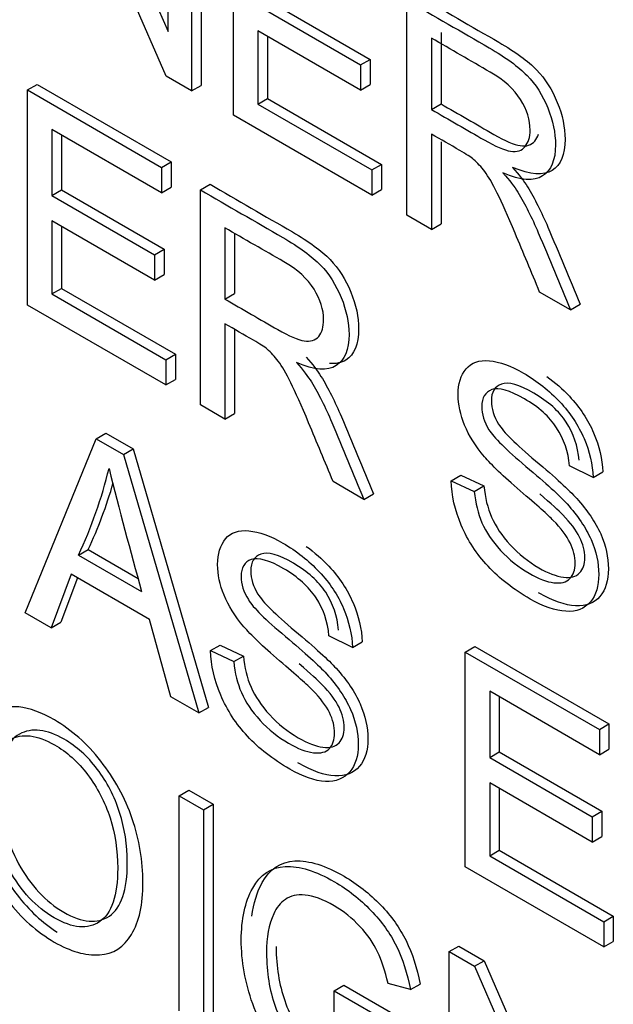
# Model space of a CAD drawing. Header units: inches. Extents: x 1 to 359, y -2 to 239.
# Tile 52 of 64: x 337.372 to 337.591, y 184.366 to 184.727. Entities that reach past the tile are written whole.
import ezdxf

# ---------------------------------------------------------------- set-up
doc = ezdxf.new("R2010")
doc.units = ezdxf.units.IN
doc.header["$MEASUREMENT"] = 0
doc.layers.add('Default', color=7, linetype='Continuous')
doc.layers.add('LAB20180', color=7, linetype='Continuous')

# ---------------------------------------------------------------- blocks, each defined once
blk = doc.blocks.new('SE1')
at = {"layer": 'LAB20180', "color": 7, "linetype": 'Continuous'}
for p, q in [((337.390776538, 184.8060786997), (337.4269742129, 184.7230357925)), ((337.4263367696, 184.7065271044), (337.3901846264, 184.7894911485)), ((337.4269742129, 184.7230357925), (337.4269742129, 184.7851799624)), ((337.4356252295, 184.7801852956), (337.4356252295, 184.7011644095)), ((337.4391607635, 184.7822265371), (337.4391607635, 184.703205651)), ((337.4510604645, 184.6922528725), (337.4510604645, 184.7712737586)), ((337.4600302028, 184.7324993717), (337.4977759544, 184.7107068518)), ((337.4635657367, 184.7345406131), (337.5013114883, 184.7127480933)), ((337.5148047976, 184.6554500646), (337.5148047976, 184.7344709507)), ((337.4977759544, 184.7014535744), (337.4600302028, 184.7232460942)), ((337.4600302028, 184.7232460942), (337.4600302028, 184.696327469)), ((337.4635657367, 184.7212048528), (337.4635657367, 184.6983687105)), ((337.5273556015, 184.7225797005), (337.5273556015, 184.6963971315)), ((337.5238200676, 184.7205384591), (337.5238200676, 184.69435589)), ((337.4977759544, 184.7107068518), (337.5013114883, 184.7127480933)), ((337.4977759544, 184.7107068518), (337.4977759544, 184.7014535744)), ((337.5013114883, 184.7127480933), (337.5013114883, 184.7034948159)), ((337.4356252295, 184.7011644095), (337.4263367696, 184.7065271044)), ((337.3752730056, 184.7015219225), (337.3788085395, 184.703563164)), ((337.3788085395, 184.703563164), (337.4281193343, 184.6750935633)), ((337.4356252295, 184.7011644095), (337.4391607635, 184.703205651)), ((337.4977759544, 184.7014535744), (337.5013114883, 184.7034948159)), ((337.3752730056, 184.6225010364), (337.3752730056, 184.7015219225)), ((337.3752730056, 184.7015219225), (337.4245838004, 184.6730523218)), ((337.4600302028, 184.696327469), (337.4635657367, 184.6983687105)), ((337.4600302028, 184.696327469), (337.5019648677, 184.672116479)), ((337.4635657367, 184.6983687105), (337.5055004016, 184.6741577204)), ((337.5238200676, 184.69435589), (337.5273556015, 184.6963971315)), ((337.5019648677, 184.6628632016), (337.4510604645, 184.6922528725)), ((337.4245838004, 184.663746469), (337.3842882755, 184.6870111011)), ((337.3842882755, 184.6870111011), (337.3842882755, 184.6627212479)), ((337.3878238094, 184.6849698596), (337.3878238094, 184.6647624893)), ((337.5238200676, 184.6853129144), (337.5238200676, 184.650245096)), ((337.5273556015, 184.6824400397), (337.5273556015, 184.6522863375)), ((337.4245838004, 184.6730523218), (337.4281193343, 184.6750935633)), ((337.4281193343, 184.6750935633), (337.4281193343, 184.6657877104)), ((337.5019648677, 184.672116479), (337.5055004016, 184.6741577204)), ((337.5055004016, 184.6741577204), (337.5055004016, 184.664904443)), ((337.4245838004, 184.6730523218), (337.4245838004, 184.663746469)), ((337.5019648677, 184.672116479), (337.5019648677, 184.6628632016)), ((337.4388807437, 184.6647979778), (337.4424162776, 184.6668392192)), ((337.3842882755, 184.6627212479), (337.3878238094, 184.6647624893)), ((337.3878238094, 184.6647624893), (337.425569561, 184.6429699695)), ((337.4245838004, 184.663746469), (337.4281193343, 184.6657877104)), ((337.4388807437, 184.5857770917), (337.4388807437, 184.6647979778)), ((337.5019648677, 184.6628632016), (337.5055004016, 184.664904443)), ((337.3842882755, 184.6627212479), (337.4220340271, 184.6409287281)), ((337.4220340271, 184.6316754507), (337.3842882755, 184.6534679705)), ((337.3842882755, 184.6534679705), (337.3842882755, 184.6265493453)), ((337.5238200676, 184.650245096), (337.5148047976, 184.6554500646)), ((337.5238200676, 184.650245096), (337.5273556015, 184.6522863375)), ((337.3878238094, 184.651426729), (337.3878238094, 184.6285905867)), ((337.4478960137, 184.6508654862), (337.4478960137, 184.6246829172)), ((337.4514315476, 184.6488242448), (337.4514315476, 184.6267241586)), ((337.4220340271, 184.6409287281), (337.425569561, 184.6429699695)), ((337.425569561, 184.6429699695), (337.425569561, 184.6337166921)), ((337.4220340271, 184.6409287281), (337.4220340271, 184.6316754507)), ((337.4220340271, 184.6316754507), (337.425569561, 184.6337166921)), ((337.3842882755, 184.6265493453), (337.3878238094, 184.6285905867)), ((337.3878238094, 184.6285905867), (337.4297129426, 184.6044058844)), ((337.5749521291, 184.6207239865), (337.5636147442, 184.6272696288)), ((337.3842882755, 184.6265493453), (337.4261774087, 184.6023646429)), ((337.4478960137, 184.6246829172), (337.4514315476, 184.6267241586)), ((337.4261774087, 184.5931113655), (337.3752730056, 184.6225010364)), ((337.5749521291, 184.6207239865), (337.578487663, 184.622765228)), ((337.4478960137, 184.6155873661), (337.4478960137, 184.5805721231)), ((337.4514315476, 184.6135373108), (337.4514315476, 184.5826133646)), ((337.4261774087, 184.6023646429), (337.4297129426, 184.6044058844)), ((337.4261774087, 184.6023646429), (337.4261774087, 184.5931113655)), ((337.4297129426, 184.6044058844), (337.4297129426, 184.595152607)), ((337.4261774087, 184.5931113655), (337.4297129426, 184.595152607)), ((337.4478960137, 184.5805721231), (337.4388807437, 184.5857770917)), ((337.4478960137, 184.5805721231), (337.4514315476, 184.5826133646)), ((337.3744989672, 184.5094401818), (337.4005886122, 184.5733456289)), ((337.4005886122, 184.5733456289), (337.4041241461, 184.5753868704)), ((337.4005886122, 184.5733456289), (337.4105600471, 184.5675886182)), ((337.4041241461, 184.5753868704), (337.414095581, 184.5696298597)), ((337.4105600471, 184.5675886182), (337.414095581, 184.5696298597)), ((337.414095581, 184.5696298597), (337.4418243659, 184.4746523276)), ((337.4105600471, 184.5675886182), (337.438288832, 184.4726110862)), ((337.5832616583, 184.5591476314), (337.5746106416, 184.563406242)), ((337.5310823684, 184.5579383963), (337.5346179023, 184.5599796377)), ((337.5346179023, 184.5599796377), (337.543132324, 184.556010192)), ((337.5832616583, 184.5591476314), (337.5867971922, 184.5611888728)), ((337.4990280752, 184.5510510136), (337.4876906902, 184.5575966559)), ((337.5310823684, 184.5579383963), (337.5395967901, 184.5539689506)), ((337.5395967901, 184.5539689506), (337.543132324, 184.556010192)), ((337.4990280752, 184.5510510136), (337.5025636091, 184.5530922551)), ((337.3940775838, 184.5305755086), (337.3976131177, 184.53261675)), ((337.3940775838, 184.5305755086), (337.4172532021, 184.5171950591)), ((337.3976131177, 184.53261675), (337.4159443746, 184.5220331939)), ((337.3913456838, 184.5236355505), (337.3840150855, 184.5039460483)), ((337.3936301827, 184.5223165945), (337.3875506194, 184.5059872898)), ((337.4201672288, 184.5069954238), (337.3913456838, 184.5236355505)), ((337.3840150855, 184.5039460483), (337.3744989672, 184.5094401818)), ((337.3840150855, 184.5039460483), (337.3875506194, 184.5059872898)), ((337.4279986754, 184.4785521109), (337.4201672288, 184.5069954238)), ((337.4948391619, 184.4966906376), (337.4861426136, 184.500975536)), ((337.4426143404, 184.4955076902), (337.4461498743, 184.4975489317)), ((337.4461498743, 184.4975489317), (337.4546642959, 184.4935269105)), ((337.4948391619, 184.4966906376), (337.4983746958, 184.4987318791)), ((337.5362729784, 184.4950082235), (337.5398085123, 184.497049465)), ((337.5398085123, 184.497049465), (337.5891193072, 184.4685798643)), ((337.4426143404, 184.4955076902), (337.451128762, 184.4914856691)), ((337.451128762, 184.4914856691), (337.4546642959, 184.4935269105)), ((337.5362729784, 184.4160399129), (337.5362729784, 184.4950082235)), ((337.5362729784, 184.4950082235), (337.5855837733, 184.4665386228)), ((337.5855837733, 184.4572853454), (337.5452427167, 184.4805762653)), ((337.5452427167, 184.4805762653), (337.5452427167, 184.4562864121)), ((337.438288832, 184.4726110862), (337.4279986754, 184.4785521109)), ((337.5487782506, 184.4785350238), (337.5487782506, 184.4583276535)), ((337.438288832, 184.4726110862), (337.4418243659, 184.4746523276)), ((337.5855837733, 184.4665386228), (337.5891193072, 184.4685798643)), ((337.5891193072, 184.4685798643), (337.5891193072, 184.4593265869)), ((337.5855837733, 184.4665386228), (337.5855837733, 184.4572853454)), ((337.5452427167, 184.4562864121), (337.5487782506, 184.4583276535)), ((337.5487782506, 184.4583276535), (337.5865240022, 184.4365351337)), ((337.5855837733, 184.4572853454), (337.5891193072, 184.4593265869)), ((337.5452427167, 184.4562864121), (337.5829884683, 184.4344938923)), ((337.5829884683, 184.4251880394), (337.5452427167, 184.4469805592)), ((337.5452427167, 184.4469805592), (337.5452427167, 184.4201145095)), ((337.4310948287, 184.4422251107), (337.4346303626, 184.4442663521)), ((337.4346303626, 184.4442663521), (337.4436001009, 184.4390876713)), ((337.5487782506, 184.4449393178), (337.5487782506, 184.4221557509)), ((337.4310948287, 184.3632042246), (337.4310948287, 184.4422251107)), ((337.4310948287, 184.4422251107), (337.440064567, 184.4370464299)), ((337.440064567, 184.4370464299), (337.4436001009, 184.4390876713)), ((337.4436001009, 184.4390876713), (337.4436001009, 184.3600667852)), ((337.440064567, 184.4370464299), (337.440064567, 184.3580255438)), ((337.5829884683, 184.4344938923), (337.5865240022, 184.4365351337)), ((337.5865240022, 184.4365351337), (337.5865240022, 184.4272292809)), ((337.5829884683, 184.4344938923), (337.5829884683, 184.4251880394)), ((337.5829884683, 184.4251880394), (337.5865240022, 184.4272292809)), ((337.5452427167, 184.4201145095), (337.5487782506, 184.4221557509)), ((337.5487782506, 184.4221557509), (337.5907129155, 184.3979447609)), ((337.5452427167, 184.4201145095), (337.5871773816, 184.3959035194)), ((337.5871773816, 184.386650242), (337.5362729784, 184.4160399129)), ((337.5871773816, 184.3959035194), (337.5907129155, 184.3979447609)), ((337.5871773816, 184.3959035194), (337.5871773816, 184.386650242)), ((337.5907129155, 184.3979447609), (337.5907129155, 184.3886914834)), ((337.5871773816, 184.386650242), (337.5907129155, 184.3886914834)), ((337.5303538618, 184.3849178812), (337.5338893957, 184.3869591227)), ((337.5303538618, 184.3058969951), (337.5303538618, 184.3849178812)), ((337.5303538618, 184.3849178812), (337.5396423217, 184.3795551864)), ((337.5338893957, 184.3869591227), (337.5431778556, 184.3815964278)), ((337.5396423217, 184.3795551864), (337.5431778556, 184.3815964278)), ((337.5431778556, 184.3815964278), (337.575794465, 184.3067459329)), ((337.5396423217, 184.3795551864), (337.575794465, 184.2965911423)), ((337.4881004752, 184.3705647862), (337.4916360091, 184.3726060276)), ((337.4881004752, 184.3612589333), (337.4881004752, 184.3705647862)), ((337.4881004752, 184.3705647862), (337.5171952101, 184.3537669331)), ((337.4916360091, 184.3726060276), (337.520730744, 184.3558081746)), ((337.5161479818, 184.3709853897), (337.5078612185, 184.3731935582)), ((337.5161479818, 184.3709853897), (337.5196835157, 184.3730266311))]:
    blk.add_line(p, q, dxfattribs=at)
for centre, radius, start, end in [((337.2371122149, 184.6035887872), 0.1731157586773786, 335.0542550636, 346.2660775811), ((339.0978420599, 184.9857415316), 1.744681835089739, 194.0398056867, 195.5784163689), ((337.2406477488, 184.6056300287), 0.1731157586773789, 335.0542550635, 343.7272795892)]:
    blk.add_arc(centre, radius, start, end, dxfattribs=at)
for points, knots in [([(337.5183403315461, 184.7365121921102), (337.5284331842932, 184.7306850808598), (337.5385260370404, 184.7248579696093), (337.5486188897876, 184.7190308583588), (337.5547201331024, 184.7155083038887), (337.5593188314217, 184.7121171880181), (337.5656932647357, 184.7055978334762), (337.5682430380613, 184.7016021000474), (337.570109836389, 184.6969491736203), (337.5719887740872, 184.6922659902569), (337.5729783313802, 184.687722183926), (337.5729783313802, 184.6777854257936), (337.5713847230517, 184.6739737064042), (337.5651013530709, 184.6699253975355), (337.5602749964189, 184.6702934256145), (337.5536729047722, 184.6730536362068)], [0, 0, 0, 0, 0.3184289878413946, 0.3184289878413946, 0.3184289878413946, 0.4461326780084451, 0.4461326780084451, 0.5738363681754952, 0.5738363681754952, 0.5738363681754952, 0.6918952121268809, 0.6918952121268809, 0.8459476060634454, 0.8459476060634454, 1, 1, 1, 1]), ([(337.5148047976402, 184.7344709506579), (337.5248976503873, 184.7286438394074), (337.5349905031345, 184.722816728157), (337.5450833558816, 184.7169896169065), (337.5511845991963, 184.7134670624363), (337.5557832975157, 184.7100759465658), (337.5621577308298, 184.7035565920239), (337.5647075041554, 184.699560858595), (337.566574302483, 184.694907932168), (337.5684532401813, 184.6902247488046), (337.5694427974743, 184.6856809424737), (337.5694427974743, 184.6757441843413), (337.5678491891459, 184.6719324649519), (337.5615658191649, 184.6678841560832), (337.5567394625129, 184.6682521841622), (337.5501373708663, 184.6710123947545)], [0, 0, 0, 0, 0.3184289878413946, 0.3184289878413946, 0.3184289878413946, 0.4461326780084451, 0.4461326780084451, 0.5738363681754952, 0.5738363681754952, 0.5738363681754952, 0.6918952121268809, 0.6918952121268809, 0.8459476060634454, 0.8459476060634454, 1, 1, 1, 1]), ([(337.5238200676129, 184.6943558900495), (337.5303007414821, 184.6906142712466), (337.5367814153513, 184.6868726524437), (337.5432620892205, 184.6831310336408), (337.5474054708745, 184.6807388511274), (337.5506382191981, 184.6793981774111), (337.552960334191, 184.6790038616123), (337.5552967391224, 184.6786071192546), (337.5570581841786, 184.6792141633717), (337.5582875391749, 184.6807125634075), (337.5594961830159, 184.6821857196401), (337.560108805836, 184.6841825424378), (337.560108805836, 184.6904915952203), (337.5589249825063, 184.6942244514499), (337.5566028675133, 184.6979835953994), (337.5542556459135, 184.7017833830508), (337.5505016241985, 184.7051338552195), (337.5454476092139, 184.7080517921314), (337.5382384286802, 184.7122140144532), (337.5310292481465, 184.7163762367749), (337.5238200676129, 184.7205384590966)], [0, 0, 0, 0, 0.2284509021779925, 0.2284509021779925, 0.2284509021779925, 0.343901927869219, 0.343901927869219, 0.343901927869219, 0.4247237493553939, 0.4247237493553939, 0.4247237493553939, 0.4990316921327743, 0.4990316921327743, 0.6067023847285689, 0.6067023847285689, 0.6067023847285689, 0.7458254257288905, 0.7458254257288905, 0.7458254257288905, 1, 1, 1, 1]), ([(337.5273556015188, 184.6963971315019), (337.533836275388, 184.6926555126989), (337.5403169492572, 184.688913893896), (337.5467976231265, 184.6851722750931), (337.5509410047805, 184.6827800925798), (337.554173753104, 184.6814394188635), (337.5564958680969, 184.6810451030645), (337.5588322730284, 184.6806483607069), (337.5605937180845, 184.681255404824), (337.5618230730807, 184.6827538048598), (337.5624024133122, 184.6834599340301), (337.5628448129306, 184.6842863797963), (337.5631484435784, 184.6852392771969)], [0, 0, 0, 0, 0.2284509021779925, 0.2284509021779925, 0.2284509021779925, 0.343901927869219, 0.343901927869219, 0.343901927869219, 0.4247237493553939, 0.4247237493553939, 0.4247237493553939, 0.4603418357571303, 0.4603418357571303, 0.4603418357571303, 0.4603418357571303]), ([(337.5636147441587, 184.6272696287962), (337.5606096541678, 184.6344899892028), (337.557604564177, 184.6417103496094), (337.5545994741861, 184.6489307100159), (337.551993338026, 184.6551924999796), (337.549773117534, 184.6600767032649), (337.548042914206, 184.6635992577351), (337.5463302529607, 184.6670860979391), (337.5448101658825, 184.6697242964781), (337.5434442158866, 184.6715118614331), (337.5421107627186, 184.6732568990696), (337.5407578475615, 184.6747452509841), (337.539346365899, 184.6759807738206), (337.5383204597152, 184.6768787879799), (337.5366599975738, 184.6778472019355), (337.5342923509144, 184.6792667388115), (337.5308028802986, 184.6813588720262), (337.5273108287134, 184.6832975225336), (337.5238200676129, 184.6853129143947)], [0, 0, 0, 0, 0.3071834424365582, 0.3071834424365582, 0.3071834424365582, 0.5164162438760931, 0.5164162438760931, 0.5164162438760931, 0.6348069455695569, 0.6348069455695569, 0.6348069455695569, 0.7168295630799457, 0.7168295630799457, 0.7168295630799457, 0.8092335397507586, 0.8092335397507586, 0.8092335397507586, 1, 1, 1, 1]), ([(337.5501373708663, 184.6710123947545), (337.5525505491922, 184.668304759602), (337.5543718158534, 184.6659388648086), (337.5556011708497, 184.6639147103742), (337.5582260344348, 184.6595928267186), (337.5607462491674, 184.65463514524), (337.5631138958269, 184.6490621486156), (337.5671223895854, 184.6396269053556), (337.5710060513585, 184.6301700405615), (337.5749521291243, 184.6207239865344)], [0, 0, 0, 0, 0.1601918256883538, 0.1601918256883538, 0.1601918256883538, 0.4533704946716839, 0.4533704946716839, 0.4533704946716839, 1, 1, 1, 1]), ([(337.5536729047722, 184.6730536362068), (337.5560860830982, 184.6703460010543), (337.5579073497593, 184.6679801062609), (337.5591367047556, 184.6659559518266), (337.5617615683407, 184.6616340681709), (337.5642817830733, 184.6566763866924), (337.5666494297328, 184.6511033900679), (337.5706579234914, 184.6416681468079), (337.5745415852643, 184.6322112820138), (337.5784876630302, 184.6227652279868)], [0, 0, 0, 0, 0.1601918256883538, 0.1601918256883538, 0.1601918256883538, 0.4533704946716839, 0.4533704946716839, 0.4533704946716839, 1, 1, 1, 1]), ([(337.44241627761, 184.6668392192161), (337.4525091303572, 184.6610121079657), (337.4626019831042, 184.6551849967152), (337.4726948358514, 184.6493578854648), (337.4787960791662, 184.6458353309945), (337.4833947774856, 184.642444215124), (337.4897692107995, 184.6359248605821), (337.4922734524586, 184.6319554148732), (337.496098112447, 184.6225969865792), (337.4970542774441, 184.6180492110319), (337.4970542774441, 184.6081124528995), (337.4954606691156, 184.6043007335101), (337.4907397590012, 184.6012591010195), (337.4887348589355, 184.6008327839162), (337.4862927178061, 184.6010176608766)], [0, 0, 0, 0, 0.3184063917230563, 0.3184063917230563, 0.3184063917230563, 0.439907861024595, 0.439907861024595, 0.5614093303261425, 0.5614093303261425, 0.6829107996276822, 0.6829107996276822, 0.8414553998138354, 0.8414553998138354, 0.9211507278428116, 0.9211507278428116, 0.9211507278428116, 0.9211507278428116]), ([(337.438880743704, 184.6647979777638), (337.4489735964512, 184.6589708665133), (337.4590664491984, 184.6531437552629), (337.4691593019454, 184.6473166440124), (337.4752605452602, 184.6437940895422), (337.4798592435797, 184.6404029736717), (337.4862336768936, 184.6338836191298), (337.4887379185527, 184.6299141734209), (337.492562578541, 184.6205557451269), (337.4935187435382, 184.6160079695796), (337.4935187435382, 184.6060712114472), (337.4919251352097, 184.6022594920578), (337.4856417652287, 184.5982111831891), (337.4808154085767, 184.5985266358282), (337.4742133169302, 184.6013394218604)], [0, 0, 0, 0, 0.3184063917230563, 0.3184063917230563, 0.3184063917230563, 0.439907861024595, 0.439907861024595, 0.5614093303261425, 0.5614093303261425, 0.6829107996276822, 0.6829107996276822, 0.8414553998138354, 0.8414553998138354, 1, 1, 1, 1]), ([(337.4478960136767, 184.6246829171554), (337.4543766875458, 184.6209412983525), (337.4608573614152, 184.6171996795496), (337.4673380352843, 184.6134580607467), (337.4714814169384, 184.6110658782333), (337.4747141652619, 184.6096726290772), (337.4793583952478, 184.6089891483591), (337.4811341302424, 184.6095411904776), (337.4823634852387, 184.6109870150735), (337.4836137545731, 184.6124574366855), (337.4841847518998, 184.6145095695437), (337.4841847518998, 184.6207660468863), (337.48300092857, 184.6245514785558), (337.4806788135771, 184.6283106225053), (337.4783315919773, 184.6321104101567), (337.4745775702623, 184.6354608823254), (337.4695235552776, 184.6383788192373), (337.462314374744, 184.6425410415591), (337.4551051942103, 184.6467032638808), (337.4478960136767, 184.6508654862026)], [0, 0, 0, 0, 0.228426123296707, 0.228426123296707, 0.228426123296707, 0.3263419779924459, 0.3263419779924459, 0.4242578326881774, 0.4242578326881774, 0.4242578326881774, 0.4993996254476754, 0.4993996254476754, 0.606745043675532, 0.606745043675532, 0.606745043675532, 0.7458529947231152, 0.7458529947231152, 0.7458529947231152, 1, 1, 1, 1]), ([(337.4876906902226, 184.5575966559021), (337.4846856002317, 184.5648170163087), (337.4816805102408, 184.5720373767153), (337.4786754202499, 184.5792577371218), (337.4760692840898, 184.5855195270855), (337.4738490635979, 184.5904037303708), (337.4721188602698, 184.593926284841), (337.470428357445, 184.5973680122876), (337.4688861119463, 184.600051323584), (337.4675201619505, 184.601838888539), (337.4662072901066, 184.6035569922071), (337.4648337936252, 184.60507227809), (337.4634223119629, 184.6062552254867), (337.4623769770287, 184.6071313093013), (337.4606904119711, 184.6082005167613), (337.4583682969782, 184.6095411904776), (337.4548775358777, 184.6115565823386), (337.4513867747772, 184.6135719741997), (337.4478960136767, 184.6155873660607)], [0, 0, 0, 0, 0.3072720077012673, 0.3072720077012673, 0.3072720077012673, 0.5165651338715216, 0.5165651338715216, 0.5165651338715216, 0.6349848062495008, 0.6349848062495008, 0.6349848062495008, 0.7167597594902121, 0.7167597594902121, 0.7167597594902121, 0.8091769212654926, 0.8091769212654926, 0.8091769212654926, 1, 1, 1, 1]), ([(337.477748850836, 184.6033806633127), (337.480162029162, 184.6006730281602), (337.4819832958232, 184.598254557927), (337.4832126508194, 184.5962829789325), (337.4858861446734, 184.5919953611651), (337.4883577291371, 184.5870034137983), (337.4907253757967, 184.5814304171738), (337.4947338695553, 184.5719951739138), (337.4986175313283, 184.5625383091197), (337.502563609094, 184.5530922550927)], [0, 0, 0, 0, 0.1601115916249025, 0.1601115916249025, 0.1601115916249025, 0.4533967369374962, 0.4533967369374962, 0.4533967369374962, 1, 1, 1, 1]), ([(337.5395967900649, 184.5539689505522), (337.5400065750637, 184.549736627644), (337.5409172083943, 184.5458986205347), (337.5424197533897, 184.5425075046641), (337.5439289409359, 184.539101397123), (337.546153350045, 184.535725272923), (337.549249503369, 184.5323604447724), (337.5523837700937, 184.5289541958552), (337.5558971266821, 184.5261565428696), (337.5631821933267, 184.5219505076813), (337.5662328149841, 184.5207675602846), (337.5715144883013, 184.5201366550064), (337.5734723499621, 184.520636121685), (337.5747472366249, 184.5220030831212), (337.5760157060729, 184.523363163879), (337.5767050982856, 184.5251838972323), (337.5767050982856, 184.5300734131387), (337.5760676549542, 184.5325970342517), (337.5735178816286, 184.5377494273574), (337.5714689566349, 184.5404570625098), (337.5686004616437, 184.5433749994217), (337.5667676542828, 184.5452393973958), (337.5627268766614, 184.5488691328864), (337.5564435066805, 184.5542318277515), (337.5502032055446, 184.5595577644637), (337.5458346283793, 184.5637742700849), (337.5433303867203, 184.5667447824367), (337.5400514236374, 184.5706342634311), (337.5376389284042, 184.5744470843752), (337.5344517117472, 184.5821756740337), (337.5336321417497, 184.5859085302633), (337.5336321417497, 184.5935319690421), (337.5346338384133, 184.5966864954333), (337.5385495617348, 184.6013657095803), (337.5413725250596, 184.6023646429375), (337.5451516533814, 184.6020229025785), (337.548875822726, 184.6016861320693), (337.5530741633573, 184.6001301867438), (337.5627268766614, 184.5945571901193), (337.5671889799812, 184.5910346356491), (337.5710136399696, 184.5869337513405), (337.5748767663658, 184.5827916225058), (337.5778433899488, 184.5783639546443), (337.5799378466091, 184.5734744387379), (337.5819976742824, 184.5686657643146), (337.5831250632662, 184.5638531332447), (337.5832616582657, 184.5591476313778)], [0, 0, 0, 0, 0.0499844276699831, 0.0499844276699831, 0.0499844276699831, 0.0985706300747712, 0.0985706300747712, 0.0985706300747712, 0.1533805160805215, 0.1533805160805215, 0.2017421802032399, 0.2017421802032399, 0.2501038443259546, 0.2501038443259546, 0.2501038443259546, 0.2869513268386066, 0.2869513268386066, 0.3230148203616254, 0.3230148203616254, 0.3590783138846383, 0.3590783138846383, 0.3590783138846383, 0.4286613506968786, 0.4286613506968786, 0.4286613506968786, 0.5049466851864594, 0.5049466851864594, 0.5049466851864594, 0.5584971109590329, 0.5584971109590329, 0.612047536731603, 0.612047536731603, 0.6694229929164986, 0.6694229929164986, 0.7267984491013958, 0.7267984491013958, 0.7267984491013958, 0.7964148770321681, 0.7964148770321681, 0.8729240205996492, 0.8729240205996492, 0.8729240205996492, 0.9371276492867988, 0.9371276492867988, 0.9371276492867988, 1, 1, 1, 1]), ([(337.4742133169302, 184.6013394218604), (337.4766264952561, 184.598631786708), (337.4784477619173, 184.5962133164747), (337.4796771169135, 184.5942417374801), (337.4823506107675, 184.5899541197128), (337.4848221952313, 184.584962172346), (337.4871898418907, 184.5793891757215), (337.4911983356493, 184.5699539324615), (337.4950819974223, 184.5604970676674), (337.4990280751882, 184.5510510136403)], [0, 0, 0, 0, 0.1601115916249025, 0.1601115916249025, 0.1601115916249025, 0.4533967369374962, 0.4533967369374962, 0.4533967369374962, 1, 1, 1, 1]), ([(337.5781461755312, 184.5654474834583), (337.5776908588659, 184.5706524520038), (337.5760972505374, 184.5753053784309), (337.5734108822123, 184.5794325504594), (337.570746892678, 184.583525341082), (337.5667632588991, 184.5870559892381), (337.5560633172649, 184.5932336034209), (337.552102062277, 184.5943639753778), (337.5495978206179, 184.5934439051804), (337.5471158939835, 184.5925320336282), (337.5458642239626, 184.5904996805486), (337.5458642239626, 184.5844009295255), (337.5467293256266, 184.5815881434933), (337.5485050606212, 184.5787227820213), (337.5502555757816, 184.5758981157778), (337.5547884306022, 184.5714147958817), (337.5621190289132, 184.5652371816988), (337.5694396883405, 184.5590679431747), (337.574503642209, 184.5545117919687), (337.5772355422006, 184.5514624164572), (337.5811863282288, 184.5470525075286), (337.584156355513, 184.5426823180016), (337.5860686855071, 184.5383711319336), (337.5880022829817, 184.5340120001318), (337.588891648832, 184.5297487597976), (337.588891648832, 184.521336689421), (337.5878899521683, 184.5179192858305), (337.5837010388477, 184.5129771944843), (337.5807414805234, 184.5117942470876), (337.576825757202, 184.512004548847), (337.5729306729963, 184.5122137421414), (337.5685389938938, 184.5136869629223), (337.5635108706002, 184.5165899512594), (337.563355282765, 184.5166804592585), (337.563200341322, 184.5167712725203)], [0, 0, 0, 0, 0.0612687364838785, 0.0612687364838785, 0.0612687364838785, 0.128991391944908, 0.128991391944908, 0.1996585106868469, 0.1996585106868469, 0.1996585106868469, 0.2446011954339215, 0.2446011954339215, 0.2837448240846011, 0.2837448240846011, 0.2837448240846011, 0.363957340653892, 0.363957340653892, 0.363957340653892, 0.4507739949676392, 0.4507739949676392, 0.4507739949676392, 0.5133330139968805, 0.5133330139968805, 0.5133330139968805, 0.5739322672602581, 0.5739322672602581, 0.6345315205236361, 0.6345315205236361, 0.695130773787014, 0.695130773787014, 0.695130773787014, 0.7666292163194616, 0.7666292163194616, 0.7689220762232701, 0.7689220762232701, 0.7689220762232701, 0.7689220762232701]), ([(337.5662998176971, 184.5962284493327), (337.5693103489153, 184.5940595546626), (337.5720642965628, 184.5916393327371), (337.5745491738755, 184.5889749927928), (337.5784123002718, 184.5848328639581), (337.5813789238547, 184.5804051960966), (337.583473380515, 184.5755156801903), (337.5855332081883, 184.5707070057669), (337.5866605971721, 184.565894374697), (337.5867971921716, 184.5611888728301)], [0.8232161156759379, 0.8232161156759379, 0.8232161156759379, 0.8232161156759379, 0.8729240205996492, 0.8729240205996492, 0.8729240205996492, 0.9371276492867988, 0.9371276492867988, 0.9371276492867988, 1, 1, 1, 1]), ([(337.5746106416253, 184.563406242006), (337.57415532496, 184.5686112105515), (337.5725617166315, 184.5732641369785), (337.5698753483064, 184.5773913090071), (337.5672113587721, 184.5814840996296), (337.5632277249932, 184.5850147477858), (337.552527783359, 184.5911923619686), (337.548566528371, 184.5923227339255), (337.546062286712, 184.591402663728), (337.5435803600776, 184.5904907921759), (337.5423286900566, 184.5884584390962), (337.5423286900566, 184.5823596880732), (337.5431937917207, 184.579546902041), (337.5449695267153, 184.576681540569), (337.5467200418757, 184.5738568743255), (337.5512528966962, 184.5693735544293), (337.5585834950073, 184.5631959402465), (337.5659041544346, 184.5570267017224), (337.570968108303, 184.5524705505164), (337.5737000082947, 184.5494211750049), (337.5776507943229, 184.5450112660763), (337.5806208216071, 184.5406410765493), (337.5825331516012, 184.5363298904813), (337.5844667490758, 184.5319707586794), (337.585356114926, 184.5277075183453), (337.585356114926, 184.5192954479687), (337.5843544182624, 184.5158780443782), (337.5801655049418, 184.510935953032), (337.5772059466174, 184.5097530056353), (337.573290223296, 184.5099633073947), (337.5693951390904, 184.5101725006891), (337.5650034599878, 184.51164572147), (337.5539847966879, 184.5180073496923), (337.5488397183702, 184.5220293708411), (337.5446508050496, 184.5264982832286), (337.5404455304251, 184.530984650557), (337.5371836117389, 184.5360144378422), (337.5348159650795, 184.5415874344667), (337.5324691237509, 184.5471114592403), (337.5312189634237, 184.5525494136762), (337.5310823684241, 184.5579383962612)], [0, 0, 0, 0, 0.0612687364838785, 0.0612687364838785, 0.0612687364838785, 0.128991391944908, 0.128991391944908, 0.1996585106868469, 0.1996585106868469, 0.1996585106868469, 0.2446011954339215, 0.2446011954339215, 0.2837448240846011, 0.2837448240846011, 0.2837448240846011, 0.363957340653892, 0.363957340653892, 0.363957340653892, 0.4507739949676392, 0.4507739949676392, 0.4507739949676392, 0.5133330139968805, 0.5133330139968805, 0.5133330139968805, 0.5739322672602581, 0.5739322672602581, 0.6345315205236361, 0.6345315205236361, 0.695130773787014, 0.695130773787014, 0.695130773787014, 0.7666292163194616, 0.7666292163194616, 0.8568375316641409, 0.8568375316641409, 0.8568375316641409, 0.928294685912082, 0.928294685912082, 0.928294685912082, 1, 1, 1, 1]), ([(337.5431323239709, 184.5560101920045), (337.5435421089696, 184.5517778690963), (337.5444527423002, 184.547939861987), (337.5459552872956, 184.5445487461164), (337.5474644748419, 184.5411426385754), (337.549688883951, 184.5377665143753), (337.5527850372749, 184.5344016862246), (337.5559193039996, 184.5309954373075), (337.559432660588, 184.5281977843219), (337.5667177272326, 184.5239917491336), (337.56976834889, 184.5228088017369), (337.5750500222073, 184.5221778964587), (337.577007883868, 184.5226773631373), (337.5782827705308, 184.5240443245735), (337.5795512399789, 184.5254044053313), (337.5802406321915, 184.5272251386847), (337.5802406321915, 184.532114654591), (337.5796031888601, 184.534638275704), (337.5770534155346, 184.5397906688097), (337.5750044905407, 184.5424983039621), (337.5721359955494, 184.545416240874), (337.5706880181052, 184.5468891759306), (337.5678619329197, 184.5494639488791), (337.5636406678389, 184.5531245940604)], [0, 0, 0, 0, 0.0499844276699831, 0.0499844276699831, 0.0499844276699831, 0.0985706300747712, 0.0985706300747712, 0.0985706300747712, 0.1533805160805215, 0.1533805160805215, 0.2017421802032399, 0.2017421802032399, 0.2501038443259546, 0.2501038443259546, 0.2501038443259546, 0.2869513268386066, 0.2869513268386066, 0.3230148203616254, 0.3230148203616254, 0.3590783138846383, 0.3590783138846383, 0.3590783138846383, 0.4140511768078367, 0.4140511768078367, 0.4140511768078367, 0.4140511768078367]), ([(337.4511287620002, 184.4914856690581), (337.4515385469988, 184.4872533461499), (337.4524947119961, 184.4834416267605), (337.4539517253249, 184.4800767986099), (337.4554297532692, 184.476663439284), (337.4577308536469, 184.4732682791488), (337.4639231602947, 184.4665386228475), (337.4674290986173, 184.4637258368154), (337.4747596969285, 184.4594935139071), (337.4777647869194, 184.4583368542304), (337.4830464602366, 184.4577059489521), (337.4850498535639, 184.4581791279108), (337.4863247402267, 184.459546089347), (337.4875782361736, 184.4608901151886), (337.4882370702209, 184.4627531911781), (337.4882370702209, 184.4676427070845), (337.4875996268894, 184.4701663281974), (337.4850498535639, 184.4753187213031), (337.48300092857, 184.4780263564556), (337.4801324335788, 184.4809442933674), (337.478299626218, 184.4828086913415), (337.4742588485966, 184.4864384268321), (337.4680210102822, 184.4917748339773), (337.4617401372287, 184.4971480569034), (337.4573666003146, 184.5013435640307), (337.4548623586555, 184.5043140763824), (337.4515833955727, 184.5082035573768), (337.4491709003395, 184.512016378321), (337.4459836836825, 184.5197449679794), (337.4452096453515, 184.5234515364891), (337.4452096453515, 184.5310749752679), (337.4461658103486, 184.5342557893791), (337.45008153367, 184.538935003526), (337.4529044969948, 184.5399339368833), (337.4566836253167, 184.5395396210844), (337.460439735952, 184.5391477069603), (337.4646061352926, 184.5376994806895), (337.4742588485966, 184.532126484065), (337.4787209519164, 184.5286039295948), (337.4825911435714, 184.5244767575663), (337.4864227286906, 184.5203907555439), (337.4894208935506, 184.5159069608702), (337.4914698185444, 184.5110437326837), (337.4935320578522, 184.5061489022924), (337.4946570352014, 184.5014224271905), (337.4948391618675, 184.4966906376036)], [0, 0, 0, 0, 0.0497342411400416, 0.0497342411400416, 0.0497342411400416, 0.1026247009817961, 0.1026247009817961, 0.1555151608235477, 0.1555151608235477, 0.2028054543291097, 0.2028054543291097, 0.2500957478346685, 0.2500957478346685, 0.2500957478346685, 0.2858854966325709, 0.2858854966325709, 0.32245328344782, 0.32245328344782, 0.3590210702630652, 0.3590210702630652, 0.3590210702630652, 0.4283825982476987, 0.4283825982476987, 0.4283825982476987, 0.5049278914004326, 0.5049278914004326, 0.5049278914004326, 0.5584309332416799, 0.5584309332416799, 0.6119339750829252, 0.6119339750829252, 0.6692586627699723, 0.6692586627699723, 0.7265833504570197, 0.7265833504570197, 0.7265833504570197, 0.7963481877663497, 0.7963481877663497, 0.8730204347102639, 0.8730204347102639, 0.8730204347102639, 0.9370833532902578, 0.9370833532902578, 0.9370833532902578, 1, 1, 1, 1]), ([(337.4778103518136, 184.5338134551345), (337.4808336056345, 184.5316381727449), (337.4836057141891, 184.5292063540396), (337.4861266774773, 184.5265179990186), (337.4899582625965, 184.5224319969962), (337.4929564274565, 184.5179482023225), (337.4950053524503, 184.513084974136), (337.4970675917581, 184.5081901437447), (337.4981925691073, 184.5034636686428), (337.4983746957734, 184.498731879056)], [0.8230777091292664, 0.8230777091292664, 0.8230777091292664, 0.8230777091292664, 0.8730204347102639, 0.8730204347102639, 0.8730204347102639, 0.9370833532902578, 0.9370833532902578, 0.9370833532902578, 1, 1, 1, 1]), ([(337.4861426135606, 184.5009755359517), (337.4856872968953, 184.5061805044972), (337.4840936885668, 184.5108334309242), (337.4814073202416, 184.5149080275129), (337.4787483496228, 184.5189410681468), (337.4747596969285, 184.5225314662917), (337.4695235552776, 184.5256071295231), (337.4641060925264, 184.5287892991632), (337.4600985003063, 184.5298394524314), (337.4575942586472, 184.5289719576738), (337.4551177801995, 184.5281140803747), (337.4538606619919, 184.526027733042), (337.4538606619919, 184.5199289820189), (337.4547712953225, 184.5170899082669), (337.4565014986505, 184.5142508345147), (337.4582563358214, 184.5113713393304), (337.4627848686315, 184.5068902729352), (337.4701154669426, 184.5007652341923), (337.477455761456, 184.4946320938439), (337.4825000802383, 184.4899872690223), (337.48523198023, 184.4869904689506), (337.4892455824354, 184.4825876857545), (337.4921527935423, 184.478210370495), (337.4940651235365, 184.473899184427), (337.495998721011, 184.4695400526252), (337.4969336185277, 184.4652505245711), (337.4969336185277, 184.4567858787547), (337.4958863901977, 184.453447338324), (337.4937919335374, 184.4509762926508), (337.491690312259, 184.4484967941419), (337.4887379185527, 184.447322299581), (337.4848221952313, 184.4474800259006), (337.4809613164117, 184.4476355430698), (337.4765809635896, 184.4491887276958), (337.4655167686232, 184.455576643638), (337.4603716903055, 184.459546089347), (337.4561827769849, 184.4640675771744), (337.4520105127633, 184.4685710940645), (337.4487611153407, 184.473557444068), (337.4463479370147, 184.4791567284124), (337.4439696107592, 184.4846751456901), (337.442750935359, 184.4901187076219), (337.4426143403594, 184.4955076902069)], [0, 0, 0, 0, 0.0610679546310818, 0.0610679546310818, 0.0610679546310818, 0.1303191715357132, 0.1303191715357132, 0.1303191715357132, 0.1994169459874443, 0.1994169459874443, 0.1994169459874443, 0.2443434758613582, 0.2443434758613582, 0.2834730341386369, 0.2834730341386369, 0.2834730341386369, 0.3637268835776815, 0.3637268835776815, 0.3637268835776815, 0.4505303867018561, 0.4505303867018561, 0.4505303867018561, 0.5131299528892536, 0.5131299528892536, 0.5131299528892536, 0.5711401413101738, 0.5711401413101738, 0.6298754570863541, 0.6298754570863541, 0.6298754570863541, 0.6951935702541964, 0.6951935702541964, 0.6951935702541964, 0.7663915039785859, 0.7663915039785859, 0.8568860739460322, 0.8568860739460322, 0.8568860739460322, 0.9282740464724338, 0.9282740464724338, 0.9282740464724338, 1, 1, 1, 1]), ([(337.4896781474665, 184.503016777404), (337.4892228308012, 184.5082217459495), (337.4876292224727, 184.5128746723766), (337.4849428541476, 184.5169492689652), (337.4822838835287, 184.520982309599), (337.4782952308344, 184.5245727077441), (337.4730590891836, 184.5276483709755), (337.4676416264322, 184.5308305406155), (337.4636340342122, 184.5318806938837), (337.4611297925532, 184.5310131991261), (337.4586533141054, 184.530155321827), (337.4573961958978, 184.5280689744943), (337.4573961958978, 184.5219702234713), (337.4583068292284, 184.5191311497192), (337.4600370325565, 184.5162920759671), (337.4617918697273, 184.5134125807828), (337.4663204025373, 184.5089315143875), (337.4736510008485, 184.5028064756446), (337.4809912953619, 184.4966733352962), (337.4860356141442, 184.4920285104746), (337.4887675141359, 184.4890317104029), (337.4927811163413, 184.4846289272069), (337.4956883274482, 184.4802516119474), (337.4976006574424, 184.4759404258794), (337.499534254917, 184.4715812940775), (337.5004691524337, 184.4672917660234), (337.5004691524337, 184.458827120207), (337.4994219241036, 184.4554885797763), (337.4973274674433, 184.4530175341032), (337.495225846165, 184.4505380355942), (337.4922734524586, 184.4493635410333), (337.4883577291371, 184.4495212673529), (337.4844968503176, 184.4496767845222), (337.4801164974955, 184.4512299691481), (337.4750662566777, 184.4541457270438), (337.4748887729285, 184.4542490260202), (337.4747121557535, 184.4543526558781)], [0, 0, 0, 0, 0.0610679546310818, 0.0610679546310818, 0.0610679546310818, 0.1303191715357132, 0.1303191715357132, 0.1303191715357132, 0.1994169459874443, 0.1994169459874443, 0.1994169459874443, 0.2443434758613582, 0.2443434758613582, 0.2834730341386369, 0.2834730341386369, 0.2834730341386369, 0.3637268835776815, 0.3637268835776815, 0.3637268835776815, 0.4505303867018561, 0.4505303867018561, 0.4505303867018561, 0.5131299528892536, 0.5131299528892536, 0.5131299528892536, 0.5711401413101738, 0.5711401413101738, 0.6298754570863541, 0.6298754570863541, 0.6298754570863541, 0.6951935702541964, 0.6951935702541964, 0.6951935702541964, 0.7663915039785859, 0.7663915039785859, 0.7689979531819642, 0.7689979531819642, 0.7689979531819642, 0.7689979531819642]), ([(337.4546642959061, 184.4935269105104), (337.4550740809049, 184.4892945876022), (337.456030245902, 184.4854828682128), (337.4574872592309, 184.4821180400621), (337.4589652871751, 184.4787046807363), (337.4612663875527, 184.4753095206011), (337.4674586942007, 184.4685798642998), (337.4709646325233, 184.4657670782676), (337.4782952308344, 184.4615347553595), (337.4813003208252, 184.4603780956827), (337.4865819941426, 184.4597471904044), (337.4885853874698, 184.4602203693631), (337.4898602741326, 184.4615873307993), (337.4911137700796, 184.4629313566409), (337.4917726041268, 184.4647944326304), (337.4917726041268, 184.4696839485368), (337.4911351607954, 184.4722075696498), (337.4885853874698, 184.4773599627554), (337.486536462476, 184.4800675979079), (337.4836679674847, 184.4829855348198), (337.4822230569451, 184.4844553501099), (337.4794058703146, 184.4870223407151), (337.47522175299, 184.4906577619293)], [0, 0, 0, 0, 0.0497342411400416, 0.0497342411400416, 0.0497342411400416, 0.1026247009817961, 0.1026247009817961, 0.1555151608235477, 0.1555151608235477, 0.2028054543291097, 0.2028054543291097, 0.2500957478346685, 0.2500957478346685, 0.2500957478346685, 0.2858854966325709, 0.2858854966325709, 0.32245328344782, 0.32245328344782, 0.3590210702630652, 0.3590210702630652, 0.3590210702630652, 0.4137028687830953, 0.4137028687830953, 0.4137028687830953, 0.4137028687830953]), ([(337.3525527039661, 184.4470357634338), (337.3525527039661, 184.4600744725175), (337.3556033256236, 184.4685654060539), (337.3616590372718, 184.472482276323), (337.367736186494, 184.4764130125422), (337.3755917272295, 184.4755842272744), (337.3914822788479, 184.4664098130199), (337.397173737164, 184.4613888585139), (337.4022277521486, 184.4549483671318), (337.4072616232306, 184.448533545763), (337.4111519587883, 184.4414890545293), (337.4137927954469, 184.4337604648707), (337.4164516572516, 184.4259791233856), (337.4177540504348, 184.4181718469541), (337.4177540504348, 184.4022940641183), (337.4163425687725, 184.3959587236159), (337.410787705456, 184.3865477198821), (337.406826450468, 184.3840503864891), (337.4017269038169, 184.38373493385), (337.3965925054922, 184.3834173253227), (337.3910724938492, 184.3850493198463), (337.37873341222, 184.3921732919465), (337.3729964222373, 184.3972205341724), (337.3679424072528, 184.4037661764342), (337.3629088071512, 184.4102853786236), (337.3590637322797, 184.4173569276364), (337.3538731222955, 184.4327615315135), (337.3525527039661, 184.4400958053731), (337.3525527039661, 184.4470357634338)], [0, 0, 0, 0, 0.133288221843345, 0.133288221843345, 0.133288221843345, 0.2565216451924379, 0.2565216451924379, 0.337119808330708, 0.337119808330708, 0.337119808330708, 0.417249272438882, 0.417249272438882, 0.417249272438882, 0.5022216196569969, 0.5022216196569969, 0.588326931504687, 0.588326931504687, 0.6744322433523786, 0.6744322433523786, 0.6744322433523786, 0.7528801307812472, 0.7528801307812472, 0.8379659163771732, 0.8379659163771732, 0.8379659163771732, 0.9189829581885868, 0.9189829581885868, 1, 1, 1, 1]), ([(337.3618866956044, 184.4414364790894), (337.3618866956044, 184.4319203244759), (337.3640722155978, 184.4231402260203), (337.3684887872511, 184.4151750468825), (337.372928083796, 184.4071688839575), (337.3784602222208, 184.4012162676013), (337.3918920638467, 184.3934613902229), (337.3974924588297, 184.3929619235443), (337.4062345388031, 184.3989555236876), (337.408465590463, 184.4055011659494), (337.408465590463, 184.4220624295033), (337.4075094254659, 184.4281874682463), (337.4037758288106, 184.4399117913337), (337.4009983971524, 184.4451956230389), (337.3974013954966, 184.4499537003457), (337.3938251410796, 184.4546843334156), (337.3897520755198, 184.4583131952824), (337.3788700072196, 184.464595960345), (337.3733606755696, 184.4652531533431), (337.3687619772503, 184.4628083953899), (337.3641860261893, 184.4603757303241), (337.3618866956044, 184.4532659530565), (337.3618866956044, 184.4414364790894)], [0, 0, 0, 0, 0.1292767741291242, 0.1292767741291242, 0.1292767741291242, 0.252800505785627, 0.252800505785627, 0.3788623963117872, 0.3788623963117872, 0.5049242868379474, 0.5049242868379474, 0.5846110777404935, 0.5846110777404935, 0.6642978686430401, 0.6642978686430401, 0.6642978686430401, 0.7432565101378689, 0.7432565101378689, 0.8549151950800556, 0.8549151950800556, 0.8549151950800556, 1, 1, 1, 1]), ([(337.3654222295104, 184.4434777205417), (337.3654222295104, 184.4553071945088), (337.3677215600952, 184.4624169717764), (337.3722975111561, 184.4648496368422), (337.3768962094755, 184.4672943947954), (337.3824055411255, 184.4666372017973), (337.3932876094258, 184.4603544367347), (337.3973606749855, 184.4567255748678), (337.4009369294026, 184.451994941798), (337.4045339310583, 184.4472368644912), (337.4073113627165, 184.4419530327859), (337.4110449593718, 184.4302287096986), (337.412001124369, 184.4241036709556), (337.412001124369, 184.4075424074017), (337.4097700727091, 184.4009967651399), (337.4010279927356, 184.3950031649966), (337.3954275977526, 184.3955026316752), (337.3819957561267, 184.4032575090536), (337.3764636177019, 184.4092101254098), (337.372024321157, 184.4172162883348), (337.3676077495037, 184.4251814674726), (337.3654222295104, 184.4339615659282), (337.3654222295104, 184.4434777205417)], [0, 0, 0, 0, 0.1450848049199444, 0.1450848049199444, 0.1450848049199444, 0.2567434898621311, 0.2567434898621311, 0.33570213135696, 0.33570213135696, 0.33570213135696, 0.4153889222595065, 0.4153889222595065, 0.4950757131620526, 0.4950757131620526, 0.6211376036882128, 0.6211376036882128, 0.7471994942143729, 0.7471994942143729, 0.8707232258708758, 0.8707232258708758, 0.8707232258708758, 1, 1, 1, 1]), ([(337.3560882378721, 184.4490770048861), (337.3560882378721, 184.4421370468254), (337.3574086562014, 184.4348027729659), (337.3625992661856, 184.4193981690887), (337.3664443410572, 184.412326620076), (337.3714779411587, 184.4058074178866), (337.3758713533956, 184.4001173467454), (337.3807808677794, 184.3955595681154), (337.3862064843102, 184.3920304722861)], [0, 0, 0, 0, 0.0810170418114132, 0.0810170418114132, 0.1620340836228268, 0.1620340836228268, 0.1620340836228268, 0.2359984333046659, 0.2359984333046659, 0.2359984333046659, 0.2359984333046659]), ([(337.4578359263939, 184.3979618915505), (337.4584253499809, 184.4027020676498), (337.4596802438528, 184.406841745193), (337.4616306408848, 184.410328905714), (337.4644268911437, 184.4153283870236), (337.4684148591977, 184.4179786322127), (337.473605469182, 184.4182415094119), (337.478812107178, 184.4185051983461), (337.4848517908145, 184.4165853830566), (337.4966444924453, 184.4097768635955), (337.5011065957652, 184.4062543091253), (337.5051133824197, 184.4021008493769), (337.5090808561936, 184.3979881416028), (337.512216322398, 184.3935836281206), (337.5167694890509, 184.3843303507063), (337.518499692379, 184.3790202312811), (337.5196835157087, 184.3730266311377)], [0.5168068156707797, 0.5168068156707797, 0.5168068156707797, 0.5168068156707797, 0.5874187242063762, 0.5874187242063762, 0.5874187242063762, 0.6863783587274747, 0.6863783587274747, 0.6863783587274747, 0.7906631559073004, 0.7906631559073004, 0.8664434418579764, 0.8664434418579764, 0.8664434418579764, 0.9332217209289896, 0.9332217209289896, 1, 1, 1, 1]), ([(337.517195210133, 184.3245349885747), (337.5127331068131, 184.323010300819), (337.5081344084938, 184.3225634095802), (337.5033991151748, 184.3232468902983), (337.4987037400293, 184.3239246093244), (337.4938374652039, 184.3257179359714), (337.4821358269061, 184.3324738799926), (337.4760345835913, 184.3376262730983), (337.4705252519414, 184.3441193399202), (337.4650517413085, 184.3505701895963), (337.4608725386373, 184.357841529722), (337.4553176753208, 184.3735615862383), (337.4539061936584, 184.3814216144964), (337.4539061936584, 184.3968262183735), (337.4552721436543, 184.4032404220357), (337.458095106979, 184.4082876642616), (337.4608913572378, 184.4132871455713), (337.4648793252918, 184.4159373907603), (337.4700699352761, 184.4162002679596), (337.4752765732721, 184.4164639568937), (337.4813162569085, 184.4145441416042), (337.4931089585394, 184.4077356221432), (337.4975710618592, 184.404213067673), (337.5015778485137, 184.4000596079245), (337.5055453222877, 184.3959469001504), (337.5086807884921, 184.3915423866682), (337.513233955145, 184.382289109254), (337.514964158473, 184.3769789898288), (337.5161479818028, 184.3709853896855)], [0, 0, 0, 0, 0.08881187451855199, 0.08881187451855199, 0.08881187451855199, 0.1684502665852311, 0.1684502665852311, 0.2765831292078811, 0.2765831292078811, 0.2765831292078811, 0.3808998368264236, 0.3808998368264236, 0.4852165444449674, 0.4852165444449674, 0.5874187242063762, 0.5874187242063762, 0.5874187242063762, 0.6863783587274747, 0.6863783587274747, 0.6863783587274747, 0.7906631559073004, 0.7906631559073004, 0.8664434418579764, 0.8664434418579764, 0.8664434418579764, 0.9332217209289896, 0.9332217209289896, 1, 1, 1, 1]), ([(337.5078612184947, 184.3731935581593), (337.5068139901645, 184.3777939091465), (337.5055846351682, 184.3817107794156), (337.5040365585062, 184.3848653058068), (337.5024838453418, 184.3880292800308), (337.5003484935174, 184.3911480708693), (337.4975255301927, 184.3941974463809), (337.4947192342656, 184.3972288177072), (337.4915608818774, 184.3996915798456), (337.4881004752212, 184.4017420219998), (337.4840039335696, 184.4041694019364), (337.480405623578, 184.4053960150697), (337.4774005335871, 184.4057114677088), (337.4743794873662, 184.4060285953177), (337.4719822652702, 184.4054223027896), (337.4701154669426, 184.4041342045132), (337.4682693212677, 184.4028603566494), (337.4668371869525, 184.4010322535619), (337.4658354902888, 184.398824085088), (337.4640657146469, 184.3949227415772), (337.4631946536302, 184.3900965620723), (337.4631946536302, 184.3773207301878), (337.4642874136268, 184.370801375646), (337.4663363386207, 184.3648866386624), (337.4684216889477, 184.3588667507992), (337.4715269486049, 184.3535829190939), (337.4754882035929, 184.3490351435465), (337.4795041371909, 184.3444245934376), (337.4837749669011, 184.3407807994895), (337.4921983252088, 184.335917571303), (337.4959774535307, 184.3345768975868), (337.499711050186, 184.3342088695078), (337.5034285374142, 184.3338424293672), (337.5062676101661, 184.3339985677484), (337.5081799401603, 184.3348923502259)], [0, 0, 0, 0, 0.0685197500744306, 0.0685197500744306, 0.0685197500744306, 0.1302091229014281, 0.1302091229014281, 0.1302091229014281, 0.2030123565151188, 0.2030123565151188, 0.2030123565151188, 0.2854536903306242, 0.2854536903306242, 0.2854536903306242, 0.3526161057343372, 0.3526161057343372, 0.3526161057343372, 0.4130590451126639, 0.4130590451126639, 0.4130590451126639, 0.5133161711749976, 0.5133161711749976, 0.6386375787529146, 0.6386375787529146, 0.6386375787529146, 0.7379441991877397, 0.7379441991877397, 0.7379441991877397, 0.8387001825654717, 0.8387001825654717, 0.926225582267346, 0.926225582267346, 0.926225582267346, 1, 1, 1, 1]), ([(337.4667313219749, 184.3868134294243), (337.4667305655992, 184.3866958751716), (337.4667301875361, 184.386577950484), (337.4667301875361, 184.3793619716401), (337.4678229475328, 184.3728426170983), (337.4698718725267, 184.3669278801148), (337.4719572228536, 184.3609079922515), (337.4750624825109, 184.3556241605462), (337.4790237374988, 184.3510763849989), (337.4830396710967, 184.3464658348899), (337.487310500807, 184.3428220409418), (337.4957338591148, 184.3379588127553), (337.4995129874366, 184.3366181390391), (337.503246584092, 184.3362501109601), (337.5069640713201, 184.3358836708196), (337.5098031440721, 184.3360398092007), (337.5117154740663, 184.3369335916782)], [0.51122748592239, 0.51122748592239, 0.51122748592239, 0.51122748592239, 0.5133161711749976, 0.5133161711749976, 0.6386375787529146, 0.6386375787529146, 0.6386375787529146, 0.7379441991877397, 0.7379441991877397, 0.7379441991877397, 0.8387001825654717, 0.8387001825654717, 0.926225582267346, 0.926225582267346, 0.926225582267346, 1, 1, 1, 1])]:
    blk.add_open_spline(points, degree=3, knots=knots, dxfattribs=at)

msp = doc.modelspace()

# ---------------------------------------------------------------- block references
at = {"layer": 'Default'}
msp.add_blockref('SE1', (0, 0), dxfattribs=at)

doc.saveas('drawing.dxf')
